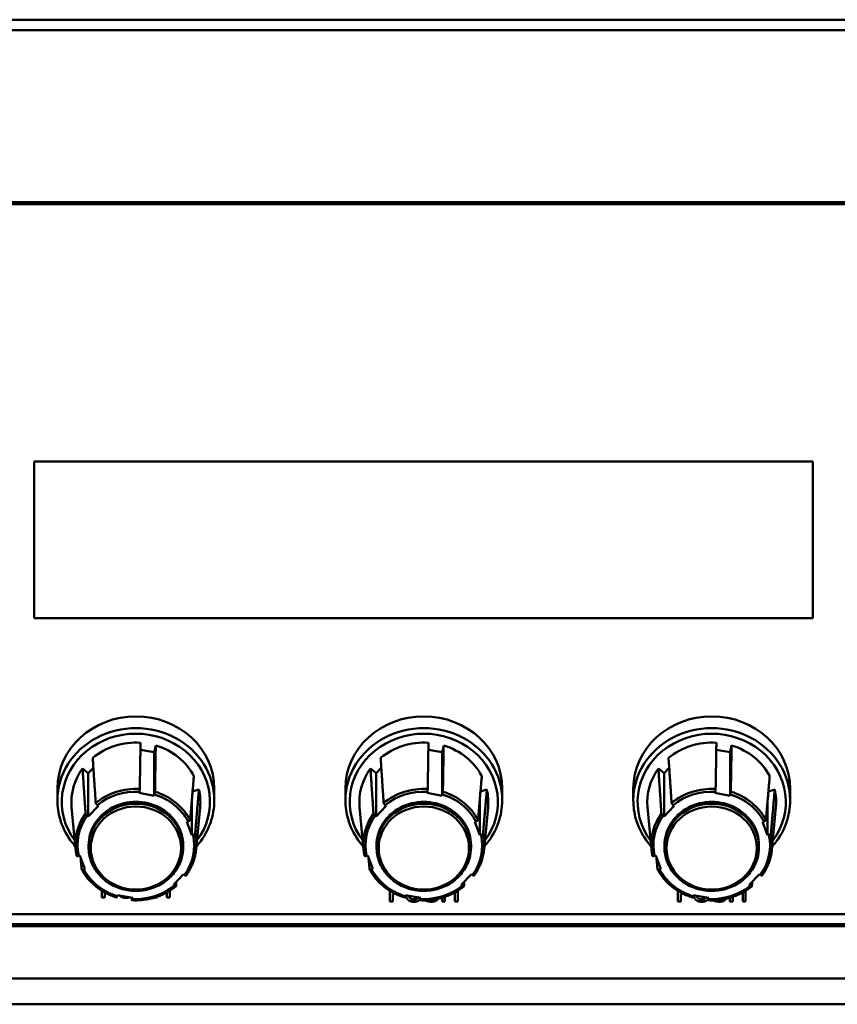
# Model space of a CAD drawing. Header units: inches. Extents: x 8.7 to 68.4, y -2.3 to 39.9.
# Tile 60 of 118: x 49.4 to 53.2, y 16.3 to 20.9. Entities that reach past the tile are written whole.
import ezdxf

# ---------------------------------------------------------------- set-up
doc = ezdxf.new("R2010")
doc.units = ezdxf.units.IN
doc.header["$MEASUREMENT"] = 0
doc.layers.add('Visible Edges(ROSSANSI)', color=7, linetype='Continuous', lineweight=50)
doc.layers.add('Visible Tangent Edges(ROSSANSI)', color=7, linetype='Continuous', lineweight=50)

msp = doc.modelspace()

# ---------------------------------------------------------------- linework, layer by layer
at = {"layer": 'Visible Edges(ROSSANSI)'}
for p, q in [((62.5574, 20.8649), (39.541, 20.8649)), ((62.5574, 20.8161), (39.541, 20.8161)), ((40.4676, 20.0148), (61.7381, 20.0148)), ((61.7281, 20.0068), (40.4776, 20.0068)), ((49.4446, 18.8084), (53.0675, 18.8084)), ((49.4446, 18.808), (49.4446, 18.8084)), ((49.4446, 18.808), (49.4446, 18.0784)), ((53.0675, 18.808), (49.4446, 18.808)), ((53.0675, 18.8084), (53.0675, 18.808)), ((53.0675, 18.0784), (53.0675, 18.808)), ((49.4446, 18.0784), (53.0675, 18.0784)), ((49.9389, 17.4664), (50.0034, 17.4548)), ((50.0034, 17.4548), (50.0102, 17.4864)), ((51.2789, 17.4664), (51.3434, 17.4548)), ((51.3434, 17.4548), (51.3502, 17.4864)), ((52.6189, 17.4664), (52.6834, 17.4548)), ((52.6834, 17.4548), (52.6902, 17.4864)), ((50.0034, 17.2529), (50.0034, 17.4548)), ((51.3434, 17.2528), (51.3434, 17.4548)), ((52.6834, 17.2528), (52.6834, 17.4548)), ((49.6695, 17.3788), (49.6958, 17.3577)), ((49.6958, 17.3577), (49.7198, 17.383)), ((51.0095, 17.3788), (51.0358, 17.3576)), ((51.0358, 17.3576), (51.0598, 17.383)), ((52.3495, 17.3788), (52.3758, 17.3576)), ((52.3758, 17.3576), (52.3998, 17.383)), ((49.6958, 17.1557), (49.6958, 17.3577)), ((51.0358, 17.1557), (51.0358, 17.3576)), ((52.3758, 17.1556), (52.3758, 17.3576)), ((49.5527, 17.286), (49.5527, 17.2315)), ((50.1815, 17.2719), (50.2111, 17.2813)), ((50.2827, 17.286), (50.2827, 17.2315)), ((50.8927, 17.286), (50.8927, 17.2314)), ((51.5215, 17.2719), (51.5511, 17.2812)), ((51.6227, 17.286), (51.6227, 17.2314)), ((52.2327, 17.286), (52.2327, 17.2314)), ((52.8615, 17.2719), (52.8911, 17.2812)), ((52.9627, 17.286), (52.9627, 17.2314)), ((49.9328, 17.2656), (49.934, 17.2712)), ((50.0034, 17.2529), (49.9328, 17.2656)), ((50.0046, 17.2585), (50.0034, 17.2529)), ((51.2728, 17.2655), (51.274, 17.2712)), ((51.3434, 17.2528), (51.2728, 17.2655)), ((51.3446, 17.2585), (51.3434, 17.2528)), ((52.6128, 17.2655), (52.614, 17.2712)), ((52.6834, 17.2528), (52.6128, 17.2655)), ((52.6846, 17.2584), (52.6834, 17.2528)), ((49.6372, 17.0032), (49.6188, 17.1999)), ((49.7431, 17.2057), (49.6958, 17.1557)), ((49.7384, 17.2095), (49.7431, 17.2057)), ((50.178, 17.0688), (50.178, 17.2315)), ((50.1981, 17.0032), (50.2165, 17.1999)), ((50.9772, 17.0031), (50.9588, 17.1999)), ((51.0831, 17.2056), (51.0358, 17.1557)), ((51.0784, 17.2094), (51.0831, 17.2056)), ((51.518, 17.0688), (51.518, 17.2314)), ((51.5381, 17.0031), (51.5565, 17.1999)), ((52.3172, 17.0031), (52.2988, 17.1999)), ((52.4231, 17.2056), (52.3758, 17.1556)), ((52.4184, 17.2094), (52.4231, 17.2056)), ((52.858, 17.0688), (52.858, 17.2314)), ((52.8781, 17.0031), (52.8965, 17.1999)), ((49.6958, 17.1557), (49.6911, 17.1595)), ((51.0358, 17.1557), (51.0311, 17.1594)), ((52.3758, 17.1556), (52.3711, 17.1594)), ((50.1546, 17.1316), (50.1605, 17.1334)), ((50.178, 17.0688), (50.1546, 17.1316)), ((51.4946, 17.1315), (51.5005, 17.1334)), ((51.518, 17.0688), (51.4946, 17.1315)), ((52.8346, 17.1315), (52.8405, 17.1334)), ((52.858, 17.0688), (52.8346, 17.1315)), ((50.1839, 17.0707), (50.178, 17.0688)), ((51.5239, 17.0707), (51.518, 17.0688)), ((52.8639, 17.0706), (52.858, 17.0688)), ((49.6977, 17.0131), (49.6977, 17.0217)), ((50.1377, 17.0131), (50.1377, 17.0217)), ((51.0377, 17.0131), (51.0377, 17.0216)), ((51.4777, 17.0131), (51.4777, 17.0216)), ((52.3777, 17.013), (52.3777, 17.0216)), ((52.8177, 17.013), (52.8177, 17.0216)), ((49.6514, 16.9726), (49.6573, 16.9745)), ((49.6573, 16.9745), (49.6807, 16.9118)), ((50.9914, 16.9726), (50.9973, 16.9745)), ((50.9973, 16.9745), (51.0207, 16.9117)), ((52.3314, 16.9725), (52.3373, 16.9744)), ((52.3373, 16.9744), (52.3607, 16.9117)), ((49.6807, 16.9118), (49.6748, 16.9099)), ((51.0207, 16.9117), (51.0148, 16.9099)), ((52.3607, 16.9117), (52.3548, 16.9098)), ((50.0922, 16.8377), (50.1395, 16.8877)), ((50.1395, 16.8877), (50.1442, 16.8839)), ((51.4322, 16.8376), (51.4795, 16.8876)), ((51.4795, 16.8876), (51.4842, 16.8838)), ((52.7722, 16.8376), (52.8195, 16.8876)), ((52.8195, 16.8876), (52.8242, 16.8838)), ((50.0969, 16.8339), (50.0922, 16.8377)), ((51.4369, 16.8338), (51.4322, 16.8376)), ((52.7769, 16.8338), (52.7722, 16.8376)), ((49.76, 16.8101), (49.76, 16.7793)), ((49.76, 16.7793), (49.7733, 16.7793)), ((49.7733, 16.7793), (49.7733, 16.8023)), ((49.8307, 16.7848), (49.8319, 16.7905)), ((49.8319, 16.7905), (49.9025, 16.7778)), ((49.9025, 16.7778), (49.9013, 16.7721)), ((50.008, 16.7793), (50.016, 16.7793)), ((50.016, 16.7793), (50.016, 16.7819)), ((50.062, 16.8023), (50.062, 16.7793)), ((50.062, 16.7793), (50.0753, 16.7793)), ((50.0753, 16.7793), (50.0753, 16.8101)), ((51.1, 16.8101), (51.1, 16.7611)), ((51.1133, 16.7954), (51.1246, 16.7954)), ((51.1133, 16.7611), (51.1133, 16.7954)), ((51.1707, 16.7848), (51.1719, 16.7905)), ((51.1719, 16.7905), (51.2425, 16.7777)), ((51.2425, 16.7777), (51.2413, 16.7721)), ((51.3427, 16.7776), (51.3427, 16.7611)), ((51.356, 16.7611), (51.356, 16.7819)), ((51.402, 16.8023), (51.402, 16.7611)), ((51.4153, 16.7611), (51.4153, 16.8101)), ((52.44, 16.81), (52.44, 16.7611)), ((52.4533, 16.7954), (52.4646, 16.7954)), ((52.4533, 16.7611), (52.4533, 16.7954)), ((52.5107, 16.7847), (52.5119, 16.7904)), ((52.5119, 16.7904), (52.5825, 16.7777)), ((52.5825, 16.7777), (52.5813, 16.772)), ((52.6827, 16.7776), (52.6827, 16.7611)), ((52.696, 16.7611), (52.696, 16.7818)), ((52.742, 16.8022), (52.742, 16.7611)), ((52.7553, 16.7611), (52.7553, 16.81)), ((51.1, 16.7611), (51.1133, 16.7611)), ((51.3427, 16.7611), (51.356, 16.7611)), ((51.402, 16.7611), (51.4153, 16.7611)), ((52.44, 16.7611), (52.4533, 16.7611)), ((52.6827, 16.7611), (52.696, 16.7611)), ((52.742, 16.7611), (52.7553, 16.7611)), ((40.4185, 16.7014), (61.6881, 16.7014)), ((61.6881, 16.7006), (40.4185, 16.7006)), ((61.7381, 16.6453), (40.4676, 16.6453)), ((40.4776, 16.6545), (61.7281, 16.6545))]:
    msp.add_line(p, q, dxfattribs=at)
for centre, major_axis, start_param, end_param in [((49.9177, 17.286), (-0.365, 0), 3.141593, 6.283185), ((51.2577, 17.286), (-0.365, 0), 3.141593, 6.283185), ((52.5977, 17.286), (-0.365, 0), 3.141593, 6.283185), ((49.9177, 17.2237), (0.3, 0), 1.497925, 2.304543), ((49.9177, 17.2237), (0.3, 0), 0.450728, 1.257345), ((51.2577, 17.2236), (0.3, 0), 1.497925, 2.304543), ((51.2577, 17.2236), (0.3, 0), 0.450728, 1.257345), ((52.5977, 17.2236), (0.3, 0), 1.497925, 2.304543), ((52.5977, 17.2236), (0.3, 0), 0.450728, 1.257345), ((49.9177, 17.2237), (-0.3, 0), 5.686715, 6.369167), ((51.2577, 17.2236), (-0.3, 0), 5.686715, 6.369167), ((52.5977, 17.2236), (-0.3, 0), 5.686715, 6.369167), ((49.9177, 17.2237), (0.3, 0), 6.197204, 6.493333), ((51.2577, 17.2236), (0.3, 0), 6.197204, 6.493333), ((52.5977, 17.2236), (0.3, 0), 6.197204, 6.493333), ((49.9177, 17.0217), (0.22, 0), 0, 3.141593), ((51.2577, 17.0216), (0.22, 0), 0, 3.141593), ((52.5977, 17.0216), (0.22, 0), 0, 3.141593)]:
    msp.add_ellipse(centre, major_axis=major_axis, ratio=0.920845, start_param=start_param, end_param=end_param, dxfattribs=at)
for points, weights in [([(49.9359, 17.2841), (49.9376, 17.3882), (49.9395, 17.4992)], [1.00002012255, 1.00052363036, 1]), ([(50.0102, 17.4864), (50.0083, 17.3754), (50.0066, 17.2714)], [1, 1.0005236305, 1.00002012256]), ([(51.2759, 17.2841), (51.2776, 17.3881), (51.2795, 17.4991)], [1.00002012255, 1.00052363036, 1]), ([(51.3502, 17.4864), (51.3483, 17.3754), (51.3466, 17.2713)], [1, 1.0005236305, 1.00002012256]), ([(52.6159, 17.284), (52.6176, 17.3881), (52.6195, 17.4991)], [1.00002012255, 1.00052363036, 1]), ([(52.6902, 17.4864), (52.6883, 17.3754), (52.6866, 17.2713)], [1, 1.0005236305, 1.00002012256]), ([(49.7168, 17.4288), (49.724, 17.3207), (49.7308, 17.2193)], [1, 1.00052363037, 1.00002012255]), ([(51.0568, 17.4288), (51.064, 17.3207), (51.0708, 17.2193)], [1, 1.00052363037, 1.00002012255]), ([(52.3968, 17.4287), (52.404, 17.3206), (52.4108, 17.2193)], [1, 1.00052363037, 1.00002012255]), ([(49.6835, 17.1693), (49.6767, 17.2707), (49.6695, 17.3788)], [1.00002012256, 1.00052363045, 1]), ([(51.0235, 17.1693), (51.0167, 17.2707), (51.0095, 17.3788)], [1.00002012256, 1.00052363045, 1]), ([(52.3635, 17.1693), (52.3567, 17.2706), (52.3495, 17.3788)], [1.00002012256, 1.00052363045, 1]), ([(50.1701, 17.1402), (50.1786, 17.2388), (50.1877, 17.344)], [1.00002012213, 1.00052361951, 1]), ([(51.5101, 17.1402), (51.5186, 17.2388), (51.5277, 17.344)], [1.00002012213, 1.00052361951, 1]), ([(52.8501, 17.1401), (52.8586, 17.2387), (52.8677, 17.3439)], [1.00002012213, 1.00052361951, 1]), ([(50.2111, 17.2813), (50.202, 17.1761), (50.1934, 17.0775)], [1, 1.00052363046, 1.00002012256]), ([(51.5511, 17.2812), (51.542, 17.1761), (51.5334, 17.0775)], [1, 1.00052363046, 1.00002012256]), ([(52.8911, 17.2812), (52.882, 17.176), (52.8734, 17.0774)], [1, 1.00052363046, 1.00002012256]), ([(49.6652, 16.9107), (49.6627, 16.9387), (49.6601, 16.9672)], [1.00002012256, 1.00017129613, 1.00022987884]), ([(51.0052, 16.9106), (51.0027, 16.9386), (51.0001, 16.9672)], [1.00002012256, 1.00017129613, 1.00022987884]), ([(52.3452, 16.9106), (52.3427, 16.9386), (52.3401, 16.9671)], [1.00002012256, 1.00017129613, 1.00022987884]), ([(50.1061, 16.8524), (50.1053, 16.8419), (50.1045, 16.8315)], [1.00012203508, 1.00007782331, 1.00002012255]), ([(51.4461, 16.8523), (51.4453, 16.8419), (51.4445, 16.8315)], [1.00012203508, 1.00007782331, 1.00002012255]), ([(52.7861, 16.8523), (52.7853, 16.8418), (52.7845, 16.8315)], [1.00012203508, 1.00007782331, 1.00002012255]), ([(49.8994, 16.7667), (49.8993, 16.7725), (49.8992, 16.7784)], [1.00002012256, 1.00005339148, 1.00008217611]), ([(51.2394, 16.7667), (51.2393, 16.7725), (51.2392, 16.7783)], [1.00002012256, 1.00005339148, 1.00008217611]), ([(52.5794, 16.7667), (52.5793, 16.7725), (52.5792, 16.7783)], [1.00002012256, 1.00005339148, 1.00008217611])]:
    msp.add_rational_spline(points, weights, degree=2, dxfattribs=at)
for points, degree, knots in [([(49.934, 17.2712), (49.9342, 17.2724), (49.9345, 17.2738), (49.9349, 17.2763), (49.9352, 17.2777), (49.9355, 17.28), (49.9357, 17.2812), (49.9359, 17.2829), (49.9359, 17.2836), (49.9359, 17.2841)], 3, [-0.037779, -0.037779, -0.037779, -0.037779, -0.02826573, -0.02826573, -0.01879725, -0.01879725, -0.0093788, -0.0093788, -0.00090854, -0.00090854, -0.00090854, -0.00090854]), ([(51.274, 17.2712), (51.2742, 17.2723), (51.2745, 17.2738), (51.2749, 17.2762), (51.2752, 17.2777), (51.2755, 17.2799), (51.2757, 17.2812), (51.2759, 17.2828), (51.2759, 17.2836), (51.2759, 17.2841)], 3, [-0.037779, -0.037779, -0.037779, -0.037779, -0.02826573, -0.02826573, -0.01879725, -0.01879725, -0.0093788, -0.0093788, -0.00090854, -0.00090854, -0.00090854, -0.00090854]), ([(52.614, 17.2712), (52.6142, 17.2723), (52.6145, 17.2737), (52.6149, 17.2762), (52.6152, 17.2776), (52.6155, 17.2799), (52.6157, 17.2811), (52.6159, 17.2828), (52.6159, 17.2836), (52.6159, 17.284)], 3, [-0.037779, -0.037779, -0.037779, -0.037779, -0.02826573, -0.02826573, -0.01879725, -0.01879725, -0.0093788, -0.0093788, -0.00090854, -0.00090854, -0.00090854, -0.00090854]), ([(50.0066, 17.2714), (50.0066, 17.2709), (50.0065, 17.2701), (50.0063, 17.2685), (50.0062, 17.2673), (50.0058, 17.265), (50.0056, 17.2635), (50.0052, 17.2611), (50.0049, 17.2596), (50.0046, 17.2585)], 3, [0.00090854, 0.00090854, 0.00090854, 0.00090854, 0.0093788, 0.0093788, 0.01879725, 0.01879725, 0.02826573, 0.02826573, 0.037779, 0.037779, 0.037779, 0.037779]), ([(51.3466, 17.2713), (51.3466, 17.2709), (51.3465, 17.2701), (51.3463, 17.2684), (51.3462, 17.2672), (51.3458, 17.2649), (51.3456, 17.2635), (51.3452, 17.2611), (51.3449, 17.2596), (51.3446, 17.2585)], 3, [0.00090854, 0.00090854, 0.00090854, 0.00090854, 0.0093788, 0.0093788, 0.01879725, 0.01879725, 0.02826573, 0.02826573, 0.037779, 0.037779, 0.037779, 0.037779]), ([(52.6866, 17.2713), (52.6866, 17.2708), (52.6865, 17.2701), (52.6863, 17.2684), (52.6862, 17.2672), (52.6858, 17.2649), (52.6856, 17.2635), (52.6852, 17.261), (52.6849, 17.2596), (52.6846, 17.2584)], 3, [0.00090854, 0.00090854, 0.00090854, 0.00090854, 0.0093788, 0.0093788, 0.01879725, 0.01879725, 0.02826573, 0.02826573, 0.037779, 0.037779, 0.037779, 0.037779]), ([(49.6359, 17.0167), (49.6276, 17.0261), (49.6197, 17.0359), (49.5912, 17.0762), (49.5751, 17.1095), (49.5568, 17.1727), (49.5527, 17.2021), (49.5527, 17.2315)], 3, [5.4033414, 5.4033414, 5.4033414, 5.4033414, 5.5112327, 5.5112327, 5.8303838, 5.8303838, 6.0900242, 6.0900242, 6.0900242, 6.0900242]), ([(49.7308, 17.2193), (49.7308, 17.2189), (49.731, 17.2182), (49.7317, 17.2168), (49.7324, 17.2158), (49.7337, 17.2141), (49.7346, 17.213), (49.7363, 17.2112), (49.7375, 17.2102), (49.7384, 17.2095)], 3, [0.00090854, 0.00090854, 0.00090854, 0.00090854, 0.0093788, 0.0093788, 0.01879725, 0.01879725, 0.02826573, 0.02826573, 0.037779, 0.037779, 0.037779, 0.037779]), ([(50.2827, 17.2315), (50.2827, 17.1956), (50.2764, 17.1597), (50.2522, 17.0916), (50.2341, 17.0594), (50.2073, 17.0259), (50.2034, 17.0213), (50.1994, 17.0167)], 3, [2.9484316, 2.9484316, 2.9484316, 2.9484316, 3.2654034, 3.2654034, 3.583147, 3.583147, 3.6351143, 3.6351143, 3.6351143, 3.6351143]), ([(50.9759, 17.0167), (50.9676, 17.0261), (50.9597, 17.0359), (50.9312, 17.0761), (50.9151, 17.1095), (50.8968, 17.1727), (50.8927, 17.202), (50.8927, 17.2314)], 3, [5.4033414, 5.4033414, 5.4033414, 5.4033414, 5.5112327, 5.5112327, 5.8303838, 5.8303838, 6.0900242, 6.0900242, 6.0900242, 6.0900242]), ([(51.0708, 17.2193), (51.0708, 17.2188), (51.071, 17.2181), (51.0717, 17.2168), (51.0724, 17.2158), (51.0737, 17.214), (51.0746, 17.213), (51.0763, 17.2112), (51.0775, 17.2102), (51.0784, 17.2094)], 3, [0.00090854, 0.00090854, 0.00090854, 0.00090854, 0.0093788, 0.0093788, 0.01879725, 0.01879725, 0.02826573, 0.02826573, 0.037779, 0.037779, 0.037779, 0.037779]), ([(51.6227, 17.2314), (51.6227, 17.1956), (51.6164, 17.1597), (51.5922, 17.0916), (51.5741, 17.0593), (51.5473, 17.0258), (51.5434, 17.0212), (51.5394, 17.0167)], 3, [2.9484316, 2.9484316, 2.9484316, 2.9484316, 3.2654034, 3.2654034, 3.583147, 3.583147, 3.6351143, 3.6351143, 3.6351143, 3.6351143]), ([(52.3159, 17.0167), (52.3076, 17.0261), (52.2997, 17.0359), (52.2712, 17.0761), (52.2551, 17.1094), (52.2368, 17.1726), (52.2327, 17.202), (52.2327, 17.2314)], 3, [5.4033414, 5.4033414, 5.4033414, 5.4033414, 5.5112327, 5.5112327, 5.8303838, 5.8303838, 6.0900242, 6.0900242, 6.0900242, 6.0900242]), ([(52.4108, 17.2193), (52.4108, 17.2188), (52.411, 17.2181), (52.4117, 17.2167), (52.4124, 17.2157), (52.4137, 17.214), (52.4146, 17.2129), (52.4163, 17.2112), (52.4175, 17.2102), (52.4184, 17.2094)], 3, [0.00090854, 0.00090854, 0.00090854, 0.00090854, 0.0093788, 0.0093788, 0.01879725, 0.01879725, 0.02826573, 0.02826573, 0.037779, 0.037779, 0.037779, 0.037779]), ([(52.9627, 17.2314), (52.9627, 17.1955), (52.9564, 17.1597), (52.9322, 17.0915), (52.9141, 17.0593), (52.8873, 17.0258), (52.8834, 17.0212), (52.8794, 17.0167)], 3, [2.9484316, 2.9484316, 2.9484316, 2.9484316, 3.2654034, 3.2654034, 3.583147, 3.583147, 3.6351143, 3.6351143, 3.6351143, 3.6351143]), ([(49.6911, 17.1595), (49.6902, 17.1602), (49.689, 17.1612), (49.6873, 17.163), (49.6864, 17.1641), (49.6851, 17.1658), (49.6844, 17.1668), (49.6837, 17.1682), (49.6835, 17.1689), (49.6835, 17.1693)], 3, [-0.037779, -0.037779, -0.037779, -0.037779, -0.02826573, -0.02826573, -0.01879725, -0.01879725, -0.0093788, -0.0093788, -0.00090854, -0.00090854, -0.00090854, -0.00090854]), ([(51.0311, 17.1594), (51.0302, 17.1602), (51.029, 17.1612), (51.0273, 17.163), (51.0264, 17.164), (51.0251, 17.1658), (51.0244, 17.1668), (51.0237, 17.1682), (51.0235, 17.1688), (51.0235, 17.1693)], 3, [-0.037779, -0.037779, -0.037779, -0.037779, -0.02826573, -0.02826573, -0.01879725, -0.01879725, -0.0093788, -0.0093788, -0.00090854, -0.00090854, -0.00090854, -0.00090854]), ([(52.3711, 17.1594), (52.3702, 17.1602), (52.369, 17.1612), (52.3673, 17.1629), (52.3664, 17.164), (52.3651, 17.1657), (52.3644, 17.1667), (52.3637, 17.1681), (52.3635, 17.1688), (52.3635, 17.1693)], 3, [-0.037779, -0.037779, -0.037779, -0.037779, -0.02826573, -0.02826573, -0.01879725, -0.01879725, -0.0093788, -0.0093788, -0.00090854, -0.00090854, -0.00090854, -0.00090854]), ([(50.1605, 17.1334), (50.1617, 17.1338), (50.1631, 17.1344), (50.1653, 17.1354), (50.1665, 17.1361), (50.1681, 17.1373), (50.1689, 17.138), (50.1698, 17.1392), (50.17, 17.1397), (50.1701, 17.1402)], 3, [-0.037779, -0.037779, -0.037779, -0.037779, -0.02826573, -0.02826573, -0.01879725, -0.01879725, -0.0093788, -0.0093788, -0.00090854, -0.00090854, -0.00090854, -0.00090854]), ([(51.5005, 17.1334), (51.5017, 17.1338), (51.5031, 17.1343), (51.5053, 17.1354), (51.5065, 17.1361), (51.5081, 17.1373), (51.5089, 17.138), (51.5098, 17.1391), (51.51, 17.1397), (51.5101, 17.1402)], 3, [-0.037779, -0.037779, -0.037779, -0.037779, -0.02826573, -0.02826573, -0.01879725, -0.01879725, -0.0093788, -0.0093788, -0.00090854, -0.00090854, -0.00090854, -0.00090854]), ([(52.8405, 17.1334), (52.8417, 17.1337), (52.8431, 17.1343), (52.8453, 17.1353), (52.8465, 17.136), (52.8481, 17.1372), (52.8489, 17.138), (52.8498, 17.1391), (52.85, 17.1397), (52.8501, 17.1401)], 3, [-0.037779, -0.037779, -0.037779, -0.037779, -0.02826573, -0.02826573, -0.01879725, -0.01879725, -0.0093788, -0.0093788, -0.00090854, -0.00090854, -0.00090854, -0.00090854]), ([(50.1934, 17.0775), (50.1934, 17.077), (50.1931, 17.0764), (50.1923, 17.0753), (50.1915, 17.0746), (50.1898, 17.0734), (50.1886, 17.0727), (50.1865, 17.0716), (50.1851, 17.0711), (50.1839, 17.0707)], 3, [0.00090854, 0.00090854, 0.00090854, 0.00090854, 0.0093788, 0.0093788, 0.01879725, 0.01879725, 0.02826573, 0.02826573, 0.037779, 0.037779, 0.037779, 0.037779]), ([(51.5334, 17.0775), (51.5334, 17.077), (51.5331, 17.0764), (51.5323, 17.0753), (51.5315, 17.0746), (51.5298, 17.0734), (51.5286, 17.0727), (51.5265, 17.0716), (51.5251, 17.0711), (51.5239, 17.0707)], 3, [0.00090854, 0.00090854, 0.00090854, 0.00090854, 0.0093788, 0.0093788, 0.01879725, 0.01879725, 0.02826573, 0.02826573, 0.037779, 0.037779, 0.037779, 0.037779]), ([(52.8734, 17.0774), (52.8734, 17.077), (52.8731, 17.0764), (52.8723, 17.0753), (52.8715, 17.0745), (52.8698, 17.0733), (52.8686, 17.0726), (52.8665, 17.0716), (52.8651, 17.071), (52.8639, 17.0706)], 3, [0.00090854, 0.00090854, 0.00090854, 0.00090854, 0.0093788, 0.0093788, 0.01879725, 0.01879725, 0.02826573, 0.02826573, 0.037779, 0.037779, 0.037779, 0.037779]), ([(49.6977, 17.0131), (49.6977, 16.9915), (49.7014, 16.9699), (49.7161, 16.9288), (49.727, 16.9094), (49.7548, 16.8746), (49.7718, 16.8593), (49.8101, 16.8343), (49.8315, 16.8247), (49.8765, 16.8121), (49.9001, 16.8092), (49.9471, 16.8104), (49.9705, 16.8145), (50.0148, 16.8293), (50.0356, 16.84), (50.0725, 16.867), (50.0886, 16.8832), (50.1144, 16.9196), (50.1241, 16.9396), (50.1351, 16.9777), (50.1377, 16.9954), (50.1377, 17.0131)], 3, [0.193161, 0.193161, 0.193161, 0.193161, 0.510633, 0.510633, 0.828753, 0.828753, 1.148323, 1.148323, 1.469269, 1.469269, 1.79105, 1.79105, 2.113068, 2.113068, 2.43475, 2.43475, 2.755492, 2.755492, 3.074789, 3.074789, 3.334754, 3.334754, 3.334754, 3.334754]), ([(51.0377, 17.0131), (51.0377, 16.9914), (51.0414, 16.9698), (51.0561, 16.9288), (51.067, 16.9094), (51.0948, 16.8746), (51.1118, 16.8593), (51.1501, 16.8343), (51.1715, 16.8247), (51.2165, 16.8121), (51.2401, 16.8092), (51.2871, 16.8103), (51.3105, 16.8144), (51.3548, 16.8293), (51.3756, 16.84), (51.4125, 16.867), (51.4286, 16.8832), (51.4544, 16.9195), (51.4641, 16.9396), (51.4751, 16.9777), (51.4777, 16.9954), (51.4777, 17.0131)], 3, [0.193161, 0.193161, 0.193161, 0.193161, 0.510633, 0.510633, 0.828753, 0.828753, 1.148323, 1.148323, 1.469269, 1.469269, 1.79105, 1.79105, 2.113068, 2.113068, 2.43475, 2.43475, 2.755492, 2.755492, 3.074789, 3.074789, 3.334754, 3.334754, 3.334754, 3.334754]), ([(52.3777, 17.013), (52.3777, 16.9914), (52.3814, 16.9698), (52.3961, 16.9287), (52.407, 16.9093), (52.4348, 16.8745), (52.4518, 16.8592), (52.4901, 16.8343), (52.5115, 16.8246), (52.5565, 16.8121), (52.5801, 16.8091), (52.6271, 16.8103), (52.6505, 16.8144), (52.6948, 16.8292), (52.7156, 16.84), (52.7525, 16.8669), (52.7686, 16.8832), (52.7944, 16.9195), (52.8041, 16.9396), (52.8151, 16.9776), (52.8177, 16.9953), (52.8177, 17.013)], 3, [0.193161, 0.193161, 0.193161, 0.193161, 0.510633, 0.510633, 0.828753, 0.828753, 1.148323, 1.148323, 1.469269, 1.469269, 1.79105, 1.79105, 2.113068, 2.113068, 2.43475, 2.43475, 2.755492, 2.755492, 3.074789, 3.074789, 3.334754, 3.334754, 3.334754, 3.334754]), ([(49.6419, 16.9732), (49.6415, 16.9752), (49.641, 16.9772), (49.6403, 16.9811), (49.6399, 16.9831), (49.6392, 16.9871), (49.6389, 16.9891), (49.6383, 16.9931), (49.6381, 16.9951), (49.6376, 16.9991), (49.6374, 17.0012), (49.6372, 17.0032)], 3, [5.887831, 5.887831, 5.887831, 5.887831, 5.9110734, 5.9110734, 5.9343157, 5.9343157, 5.957558, 5.957558, 5.9808004, 5.9808004, 6.0040427, 6.0040427, 6.0040427, 6.0040427]), ([(49.6419, 16.9732), (49.642, 16.9728), (49.6422, 16.9725), (49.643, 16.9719), (49.6438, 16.9717), (49.6455, 16.9716), (49.6467, 16.9716), (49.6488, 16.9719), (49.6502, 16.9722), (49.6514, 16.9726)], 3, [0.00208426, 0.00208426, 0.00208426, 0.00208426, 0.0093788, 0.0093788, 0.01879725, 0.01879725, 0.02826573, 0.02826573, 0.037779, 0.037779, 0.037779, 0.037779]), ([(50.1981, 17.0032), (50.1973, 16.9945), (50.196, 16.9858), (50.1925, 16.9686), (50.1903, 16.9601), (50.1849, 16.9434), (50.1818, 16.9351), (50.1746, 16.919), (50.1706, 16.9111), (50.1617, 16.8957), (50.1569, 16.8882), (50.1516, 16.8809)], 3, [3.0344131, 3.0344131, 3.0344131, 3.0344131, 3.1348988, 3.1348988, 3.2353846, 3.2353846, 3.3358703, 3.3358703, 3.436356, 3.436356, 3.5368418, 3.5368418, 3.5368418, 3.5368418]), ([(50.9819, 16.9732), (50.9815, 16.9751), (50.981, 16.9771), (50.9803, 16.9811), (50.9799, 16.9831), (50.9792, 16.9871), (50.9789, 16.9891), (50.9783, 16.9931), (50.9781, 16.9951), (50.9776, 16.9991), (50.9774, 17.0011), (50.9772, 17.0031)], 3, [5.887831, 5.887831, 5.887831, 5.887831, 5.9110734, 5.9110734, 5.9343157, 5.9343157, 5.957558, 5.957558, 5.9808004, 5.9808004, 6.0040427, 6.0040427, 6.0040427, 6.0040427]), ([(50.9819, 16.9732), (50.982, 16.9728), (50.9822, 16.9724), (50.983, 16.9719), (50.9838, 16.9717), (50.9855, 16.9715), (50.9867, 16.9716), (50.9888, 16.9719), (50.9902, 16.9722), (50.9914, 16.9726)], 3, [0.00208426, 0.00208426, 0.00208426, 0.00208426, 0.0093788, 0.0093788, 0.01879725, 0.01879725, 0.02826573, 0.02826573, 0.037779, 0.037779, 0.037779, 0.037779]), ([(51.5381, 17.0031), (51.5373, 16.9944), (51.536, 16.9858), (51.5325, 16.9686), (51.5303, 16.9601), (51.5249, 16.9433), (51.5218, 16.9351), (51.5146, 16.9189), (51.5106, 16.911), (51.5017, 16.8956), (51.4969, 16.8881), (51.4916, 16.8809)], 3, [3.0344131, 3.0344131, 3.0344131, 3.0344131, 3.1348988, 3.1348988, 3.2353846, 3.2353846, 3.3358703, 3.3358703, 3.436356, 3.436356, 3.5368418, 3.5368418, 3.5368418, 3.5368418]), ([(52.3219, 16.9731), (52.3215, 16.9751), (52.321, 16.9771), (52.3203, 16.9811), (52.3199, 16.983), (52.3192, 16.987), (52.3189, 16.989), (52.3183, 16.993), (52.3181, 16.9951), (52.3176, 16.9991), (52.3174, 17.0011), (52.3172, 17.0031)], 3, [5.887831, 5.887831, 5.887831, 5.887831, 5.9110734, 5.9110734, 5.9343157, 5.9343157, 5.957558, 5.957558, 5.9808004, 5.9808004, 6.0040427, 6.0040427, 6.0040427, 6.0040427]), ([(52.3219, 16.9731), (52.322, 16.9727), (52.3222, 16.9724), (52.323, 16.9719), (52.3238, 16.9716), (52.3255, 16.9715), (52.3267, 16.9715), (52.3288, 16.9718), (52.3302, 16.9722), (52.3314, 16.9725)], 3, [0.00208426, 0.00208426, 0.00208426, 0.00208426, 0.0093788, 0.0093788, 0.01879725, 0.01879725, 0.02826573, 0.02826573, 0.037779, 0.037779, 0.037779, 0.037779]), ([(52.8781, 17.0031), (52.8773, 16.9944), (52.876, 16.9857), (52.8725, 16.9686), (52.8703, 16.9601), (52.8649, 16.9433), (52.8618, 16.9351), (52.8546, 16.9189), (52.8506, 16.911), (52.8417, 16.8956), (52.8369, 16.8881), (52.8316, 16.8809)], 3, [3.0344131, 3.0344131, 3.0344131, 3.0344131, 3.1348988, 3.1348988, 3.2353846, 3.2353846, 3.3358703, 3.3358703, 3.436356, 3.436356, 3.5368418, 3.5368418, 3.5368418, 3.5368418]), ([(49.6748, 16.9099), (49.6736, 16.9095), (49.6722, 16.9092), (49.67, 16.9089), (49.6688, 16.9088), (49.6672, 16.909), (49.6664, 16.9092), (49.6655, 16.9098), (49.6653, 16.9102), (49.6652, 16.9107)], 3, [-0.037779, -0.037779, -0.037779, -0.037779, -0.02826573, -0.02826573, -0.01879725, -0.01879725, -0.0093788, -0.0093788, -0.00090854, -0.00090854, -0.00090854, -0.00090854]), ([(49.8289, 16.7788), (49.8148, 16.7831), (49.8011, 16.7885), (49.7749, 16.8011), (49.7622, 16.8083), (49.7384, 16.8246), (49.7272, 16.8336), (49.7064, 16.8531), (49.6968, 16.8637), (49.6796, 16.886), (49.672, 16.8978), (49.6654, 16.9101)], 3, [4.840948, 4.840948, 4.840948, 4.840948, 4.9990144, 4.9990144, 5.1570808, 5.1570808, 5.3151472, 5.3151472, 5.4732136, 5.4732136, 5.63128, 5.63128, 5.63128, 5.63128]), ([(50.1442, 16.8839), (50.1451, 16.8831), (50.1463, 16.8823), (50.148, 16.8813), (50.1489, 16.8809), (50.1503, 16.8805), (50.1509, 16.8805), (50.1514, 16.8807), (50.1515, 16.8808), (50.1516, 16.8809)], 3, [-0.037779, -0.037779, -0.037779, -0.037779, -0.02826573, -0.02826573, -0.01879725, -0.01879725, -0.0093788, -0.0093788, -0.00550747, -0.00550747, -0.00550747, -0.00550747]), ([(51.0148, 16.9099), (51.0136, 16.9095), (51.0122, 16.9092), (51.01, 16.9089), (51.0088, 16.9088), (51.0072, 16.909), (51.0064, 16.9092), (51.0055, 16.9098), (51.0053, 16.9102), (51.0052, 16.9106)], 3, [-0.037779, -0.037779, -0.037779, -0.037779, -0.02826573, -0.02826573, -0.01879725, -0.01879725, -0.0093788, -0.0093788, -0.00090854, -0.00090854, -0.00090854, -0.00090854]), ([(51.1689, 16.7788), (51.1548, 16.7831), (51.1411, 16.7884), (51.1149, 16.801), (51.1022, 16.8083), (51.0784, 16.8245), (51.0672, 16.8335), (51.0464, 16.8531), (51.0368, 16.8636), (51.0196, 16.886), (51.012, 16.8978), (51.0054, 16.9101)], 3, [4.840948, 4.840948, 4.840948, 4.840948, 4.9990144, 4.9990144, 5.1570808, 5.1570808, 5.3151472, 5.3151472, 5.4732136, 5.4732136, 5.63128, 5.63128, 5.63128, 5.63128]), ([(51.4842, 16.8838), (51.4851, 16.8831), (51.4863, 16.8823), (51.488, 16.8813), (51.4889, 16.8808), (51.4903, 16.8805), (51.4909, 16.8804), (51.4914, 16.8807), (51.4915, 16.8808), (51.4916, 16.8809)], 3, [-0.037779, -0.037779, -0.037779, -0.037779, -0.02826573, -0.02826573, -0.01879725, -0.01879725, -0.0093788, -0.0093788, -0.00550747, -0.00550747, -0.00550747, -0.00550747]), ([(52.3548, 16.9098), (52.3536, 16.9095), (52.3522, 16.9091), (52.35, 16.9088), (52.3488, 16.9088), (52.3472, 16.9089), (52.3464, 16.9092), (52.3455, 16.9097), (52.3453, 16.9101), (52.3452, 16.9106)], 3, [-0.037779, -0.037779, -0.037779, -0.037779, -0.02826573, -0.02826573, -0.01879725, -0.01879725, -0.0093788, -0.0093788, -0.00090854, -0.00090854, -0.00090854, -0.00090854]), ([(52.5089, 16.7787), (52.4948, 16.783), (52.4811, 16.7884), (52.4549, 16.801), (52.4422, 16.8082), (52.4184, 16.8245), (52.4072, 16.8335), (52.3864, 16.8531), (52.3768, 16.8636), (52.3596, 16.8859), (52.352, 16.8978), (52.3454, 16.9101)], 3, [4.840948, 4.840948, 4.840948, 4.840948, 4.9990144, 4.9990144, 5.1570808, 5.1570808, 5.3151472, 5.3151472, 5.4732136, 5.4732136, 5.63128, 5.63128, 5.63128, 5.63128]), ([(52.8242, 16.8838), (52.8251, 16.883), (52.8263, 16.8823), (52.828, 16.8812), (52.8289, 16.8808), (52.8303, 16.8804), (52.8309, 16.8804), (52.8314, 16.8806), (52.8315, 16.8807), (52.8316, 16.8809)], 3, [-0.037779, -0.037779, -0.037779, -0.037779, -0.02826573, -0.02826573, -0.01879725, -0.01879725, -0.0093788, -0.0093788, -0.00550747, -0.00550747, -0.00550747, -0.00550747]), ([(50.1042, 16.8308), (50.0931, 16.8217), (50.0812, 16.8135), (50.0562, 16.7988), (50.0431, 16.7924), (50.0159, 16.7815), (50.0019, 16.7771), (49.9732, 16.7703), (49.9586, 16.7679), (49.9291, 16.7654), (49.9143, 16.7652), (49.8995, 16.7661)], 3, [3.7936337, 3.7936337, 3.7936337, 3.7936337, 3.9516667, 3.9516667, 4.1096997, 4.1096997, 4.2677327, 4.2677327, 4.4257657, 4.4257657, 4.5837987, 4.5837987, 4.5837987, 4.5837987]), ([(50.1045, 16.8315), (50.1045, 16.8311), (50.1043, 16.8308), (50.1036, 16.8305), (50.103, 16.8305), (50.1016, 16.8309), (50.1007, 16.8313), (50.099, 16.8323), (50.0978, 16.8331), (50.0969, 16.8339)], 3, [0.00090854, 0.00090854, 0.00090854, 0.00090854, 0.0093788, 0.0093788, 0.01879725, 0.01879725, 0.02826573, 0.02826573, 0.037779, 0.037779, 0.037779, 0.037779]), ([(51.4442, 16.8307), (51.4331, 16.8217), (51.4212, 16.8134), (51.3962, 16.7987), (51.3831, 16.7923), (51.3559, 16.7815), (51.3419, 16.777), (51.3132, 16.7702), (51.2986, 16.7679), (51.2691, 16.7654), (51.2543, 16.7652), (51.2395, 16.766)], 3, [3.7936337, 3.7936337, 3.7936337, 3.7936337, 3.9516667, 3.9516667, 4.1096997, 4.1096997, 4.2677327, 4.2677327, 4.4257657, 4.4257657, 4.5837987, 4.5837987, 4.5837987, 4.5837987]), ([(51.4445, 16.8315), (51.4445, 16.8311), (51.4443, 16.8307), (51.4436, 16.8305), (51.443, 16.8305), (51.4416, 16.8309), (51.4407, 16.8313), (51.439, 16.8323), (51.4378, 16.8331), (51.4369, 16.8338)], 3, [0.00090854, 0.00090854, 0.00090854, 0.00090854, 0.0093788, 0.0093788, 0.01879725, 0.01879725, 0.02826573, 0.02826573, 0.037779, 0.037779, 0.037779, 0.037779]), ([(52.7842, 16.8307), (52.7731, 16.8216), (52.7612, 16.8134), (52.7362, 16.7987), (52.7231, 16.7923), (52.6959, 16.7814), (52.6819, 16.777), (52.6532, 16.7702), (52.6386, 16.7679), (52.6091, 16.7653), (52.5943, 16.7651), (52.5795, 16.766)], 3, [3.7936337, 3.7936337, 3.7936337, 3.7936337, 3.9516667, 3.9516667, 4.1096997, 4.1096997, 4.2677327, 4.2677327, 4.4257657, 4.4257657, 4.5837987, 4.5837987, 4.5837987, 4.5837987]), ([(52.7845, 16.8315), (52.7845, 16.831), (52.7843, 16.8307), (52.7836, 16.8304), (52.783, 16.8304), (52.7816, 16.8308), (52.7807, 16.8312), (52.779, 16.8323), (52.7778, 16.833), (52.7769, 16.8338)], 3, [0.00090854, 0.00090854, 0.00090854, 0.00090854, 0.0093788, 0.0093788, 0.01879725, 0.01879725, 0.02826573, 0.02826573, 0.037779, 0.037779, 0.037779, 0.037779]), ([(49.8289, 16.7788), (49.8289, 16.7788), (49.8289, 16.7788), (49.829, 16.7788), (49.8291, 16.7791), (49.8295, 16.78), (49.8297, 16.7808), (49.8301, 16.7825), (49.8304, 16.7837), (49.8307, 16.7848)], 3, [0.00913896, 0.00913896, 0.00913896, 0.00913896, 0.0093788, 0.0093788, 0.01879725, 0.01879725, 0.02826573, 0.02826573, 0.037779, 0.037779, 0.037779, 0.037779]), ([(49.8708, 16.7773), (49.8801, 16.7773), (49.8875, 16.7798), (49.8886, 16.7803)], 2, [-2, -2, -2, -1, -0.818149, -0.818149, -0.818149]), ([(51.1689, 16.7788), (51.1689, 16.7788), (51.1689, 16.7788), (51.169, 16.7788), (51.1691, 16.779), (51.1695, 16.7799), (51.1697, 16.7807), (51.1701, 16.7824), (51.1704, 16.7837), (51.1707, 16.7848)], 3, [0.00913896, 0.00913896, 0.00913896, 0.00913896, 0.0093788, 0.0093788, 0.01879725, 0.01879725, 0.02826573, 0.02826573, 0.037779, 0.037779, 0.037779, 0.037779]), ([(51.1749, 16.7899), (51.1753, 16.7838), (51.179, 16.7724), (51.1842, 16.7676)], 2, [-1.691514, -1.691514, -1.691514, -1, 0, 0, 0]), ([(51.1923, 16.7771), (51.1897, 16.7806), (51.1886, 16.7861), (51.1884, 16.7875)], 2, [-2, -2, -2, -1, -0.726381, -0.726381, -0.726381]), ([(51.1885, 16.7875), (51.1887, 16.7866), (51.1897, 16.7814), (51.1923, 16.7779)], 2, [0.809527, 0.809527, 0.809527, 1, 2, 2, 2]), ([(52.5089, 16.7787), (52.5089, 16.7787), (52.5089, 16.7787), (52.509, 16.7787), (52.5091, 16.779), (52.5095, 16.7799), (52.5097, 16.7807), (52.5101, 16.7824), (52.5104, 16.7836), (52.5107, 16.7847)], 3, [0.00913896, 0.00913896, 0.00913896, 0.00913896, 0.0093788, 0.0093788, 0.01879725, 0.01879725, 0.02826573, 0.02826573, 0.037779, 0.037779, 0.037779, 0.037779]), ([(52.5149, 16.7899), (52.5153, 16.7838), (52.519, 16.7724), (52.5242, 16.7676)], 2, [-1.689411, -1.689411, -1.689411, -1, 0, 0, 0]), ([(52.5323, 16.7771), (52.5297, 16.7806), (52.5286, 16.7861), (52.5284, 16.7874)], 2, [-2, -2, -2, -1, -0.730235, -0.730235, -0.730235]), ([(52.5285, 16.7874), (52.5287, 16.7865), (52.5297, 16.7814), (52.5323, 16.7779)], 2, [0.813538, 0.813538, 0.813538, 1, 2, 2, 2]), ([(49.9013, 16.7721), (49.9011, 16.771), (49.9008, 16.7698), (49.9004, 16.768), (49.9001, 16.7672), (49.8998, 16.7663), (49.8996, 16.7661), (49.8994, 16.7661), (49.8994, 16.7663), (49.8994, 16.7667)], 3, [-0.037779, -0.037779, -0.037779, -0.037779, -0.02826573, -0.02826573, -0.01879725, -0.01879725, -0.0093788, -0.0093788, -0.00090854, -0.00090854, -0.00090854, -0.00090854]), ([(51.2413, 16.7721), (51.2411, 16.7709), (51.2408, 16.7697), (51.2404, 16.768), (51.2401, 16.7672), (51.2398, 16.7663), (51.2396, 16.766), (51.2394, 16.7661), (51.2394, 16.7663), (51.2394, 16.7667)], 3, [-0.037779, -0.037779, -0.037779, -0.037779, -0.02826573, -0.02826573, -0.01879725, -0.01879725, -0.0093788, -0.0093788, -0.00090854, -0.00090854, -0.00090854, -0.00090854]), ([(51.2635, 16.7656), (51.2692, 16.7632), (51.2831, 16.7594), (51.294, 16.7594)], 2, [-1.823143, -1.823143, -1.823143, -1, 0, 0, 0]), ([(52.5813, 16.772), (52.5811, 16.7709), (52.5808, 16.7697), (52.5804, 16.768), (52.5801, 16.7672), (52.5798, 16.7663), (52.5796, 16.766), (52.5794, 16.766), (52.5794, 16.7663), (52.5794, 16.7667)], 3, [-0.037779, -0.037779, -0.037779, -0.037779, -0.02826573, -0.02826573, -0.01879725, -0.01879725, -0.0093788, -0.0093788, -0.00090854, -0.00090854, -0.00090854, -0.00090854]), ([(52.6036, 16.7655), (52.6093, 16.7632), (52.6231, 16.7594), (52.634, 16.7594)], 2, [-1.816917, -1.816917, -1.816917, -1, 0, 0, 0])]:
    msp.add_open_spline(points, degree=degree, knots=knots, dxfattribs=at)
for points in [[(49.8415, 16.7888), (49.8427, 16.7872), (49.8442, 16.7859)], [(49.8442, 16.7859), (49.8489, 16.7816), (49.862, 16.7773), (49.8708, 16.7773)], [(51.1246, 16.7954), (51.1256, 16.7954), (51.1266, 16.7954)], [(51.1923, 16.7779), (51.1949, 16.7742), (51.2042, 16.7704), (51.2108, 16.7704)], [(51.2108, 16.7696), (51.2042, 16.7696), (51.1949, 16.7734), (51.1923, 16.7771)], [(51.2108, 16.7704), (51.2171, 16.7704), (51.2268, 16.7742), (51.2295, 16.7779)], [(51.2295, 16.7771), (51.2268, 16.7734), (51.2171, 16.7696), (51.2108, 16.7696)], [(51.2295, 16.7779), (51.2301, 16.7788), (51.2307, 16.7799)], [(51.2311, 16.7798), (51.2304, 16.7784), (51.2295, 16.7771)], [(52.4646, 16.7954), (52.4655, 16.7954), (52.4665, 16.7954)], [(52.5323, 16.7779), (52.5349, 16.7742), (52.5442, 16.7704), (52.5508, 16.7704)], [(52.5508, 16.7696), (52.5442, 16.7696), (52.5349, 16.7734), (52.5323, 16.7771)], [(52.5508, 16.7704), (52.5571, 16.7704), (52.5668, 16.7742), (52.5695, 16.7779)], [(52.5695, 16.7771), (52.5668, 16.7734), (52.5571, 16.7696), (52.5508, 16.7696)], [(52.5695, 16.7779), (52.5701, 16.7788), (52.5707, 16.7798)], [(52.5711, 16.7798), (52.5704, 16.7784), (52.5695, 16.7771)], [(51.1842, 16.7676), (51.1889, 16.7634), (51.202, 16.7591), (51.2108, 16.7591)], [(51.2108, 16.7591), (51.2201, 16.7591), (51.2327, 16.7633), (51.2375, 16.7676)], [(51.2375, 16.7676), (51.2385, 16.7685), (51.2393, 16.7694)], [(51.294, 16.7594), (51.3031, 16.7594), (51.3153, 16.7638), (51.3201, 16.7678)], [(51.3201, 16.7678), (51.3227, 16.7701), (51.3247, 16.773)], [(52.5242, 16.7676), (52.5289, 16.7634), (52.542, 16.7591), (52.5508, 16.7591)], [(52.5508, 16.7591), (52.5601, 16.7591), (52.5727, 16.7633), (52.5775, 16.7676)], [(52.5775, 16.7676), (52.5785, 16.7685), (52.5793, 16.7694)], [(52.634, 16.7594), (52.6431, 16.7594), (52.6553, 16.7638), (52.6601, 16.7678)], [(52.6601, 16.7678), (52.6627, 16.7701), (52.6647, 16.7729)]]:
    msp.add_open_spline(points, degree=2, dxfattribs=at)
at = {"layer": 'Visible Tangent Edges(ROSSANSI)'}
for p, q in [((51.1923, 16.7779), (51.1923, 16.7771)), ((51.2295, 16.7779), (51.2295, 16.7771)), ((52.5323, 16.7779), (52.5323, 16.7771)), ((52.5695, 16.7779), (52.5695, 16.7771)), ((51.2108, 16.7704), (51.2108, 16.7696)), ((52.5508, 16.7704), (52.5508, 16.7696)), ((39.3392, 16.4018), (62.7592, 16.4018)), ((62.7592, 16.2818), (39.3392, 16.2818))]:
    msp.add_line(p, q, dxfattribs=at)
for centre, major_axis, start_param, end_param in [((49.9177, 17.2237), (-0.345, 0), 2.539136, 6.885642), ((49.9177, 17.2315), (0.365, 0), 0, 3.141593), ((51.2577, 17.2236), (-0.345, 0), 2.539136, 6.885642), ((51.2577, 17.2314), (0.365, 0), 0, 3.141593), ((52.5977, 17.2236), (-0.345, 0), 2.539136, 6.885642), ((52.5977, 17.2314), (0.365, 0), 0, 3.141593), ((49.9177, 17.0254), (-0.2815, 0), 4.647459, 5.438194), ((51.2577, 17.0254), (-0.2815, 0), 4.647459, 5.438194), ((52.5977, 17.0254), (-0.2815, 0), 4.647459, 5.438194), ((49.9177, 17.0217), (0.2715, 0), 1.510613, 2.291855), ((49.9177, 17.0217), (0.2715, 0), 0.463416, 1.244657), ((49.9177, 17.0254), (-0.2815, 0), 3.600261, 4.390997), ((51.2577, 17.0216), (0.2715, 0), 1.510613, 2.291855), ((51.2577, 17.0216), (0.2715, 0), 0.463416, 1.244657), ((51.2577, 17.0254), (-0.2815, 0), 3.600261, 4.390997), ((52.5977, 17.0216), (0.2715, 0), 1.510613, 2.291855), ((52.5977, 17.0216), (0.2715, 0), 0.463416, 1.244657), ((52.5977, 17.0254), (-0.2815, 0), 3.600261, 4.390997), ((49.9177, 17.0131), (0.22, 0), 0, 3.141593), ((51.2577, 17.0131), (0.22, 0), 0, 3.141593), ((52.5977, 17.013), (0.22, 0), 0, 3.141593), ((49.9177, 17.0254), (-0.2815, 0), 5.694657, 6.369167), ((49.9177, 17.0217), (-0.2715, 0), 5.699404, 6.480645), ((51.2577, 17.0254), (-0.2815, 0), 5.694657, 6.369167), ((51.2577, 17.0216), (-0.2715, 0), 5.699404, 6.480645), ((52.5977, 17.0254), (-0.2815, 0), 5.694657, 6.369167), ((52.5977, 17.0216), (-0.2715, 0), 5.699404, 6.480645), ((49.9177, 17.0217), (0.2715, 0), 5.699404, 6.480645), ((49.9177, 17.0254), (0.2815, 0), 6.197204, 6.485392), ((51.2577, 17.0216), (0.2715, 0), 5.699404, 6.480645), ((51.2577, 17.0254), (0.2815, 0), 6.197204, 6.485392), ((52.5977, 17.0216), (0.2715, 0), 5.699404, 6.480645), ((52.5977, 17.0254), (0.2815, 0), 6.197204, 6.485392), ((49.9177, 17.0217), (-0.2715, 0), 0.463416, 1.244657), ((51.2577, 17.0216), (-0.2715, 0), 0.463416, 1.244657), ((52.5977, 17.0216), (-0.2715, 0), 0.463416, 1.244657), ((49.9177, 17.0217), (-0.2715, 0), 1.510613, 2.291855), ((51.2577, 17.0216), (-0.2715, 0), 1.510613, 2.291855), ((52.5977, 17.0216), (-0.2715, 0), 1.510613, 2.291855)]:
    msp.add_ellipse(centre, major_axis=major_axis, ratio=0.920845, start_param=start_param, end_param=end_param, dxfattribs=at)
for centre in [(49.9177, 17.0092), (51.2577, 17.0092), (52.5977, 17.0091)]:
    msp.add_ellipse(centre, major_axis=(0.21, 0), ratio=0.920845, dxfattribs=at)

doc.saveas('drawing.dxf')
